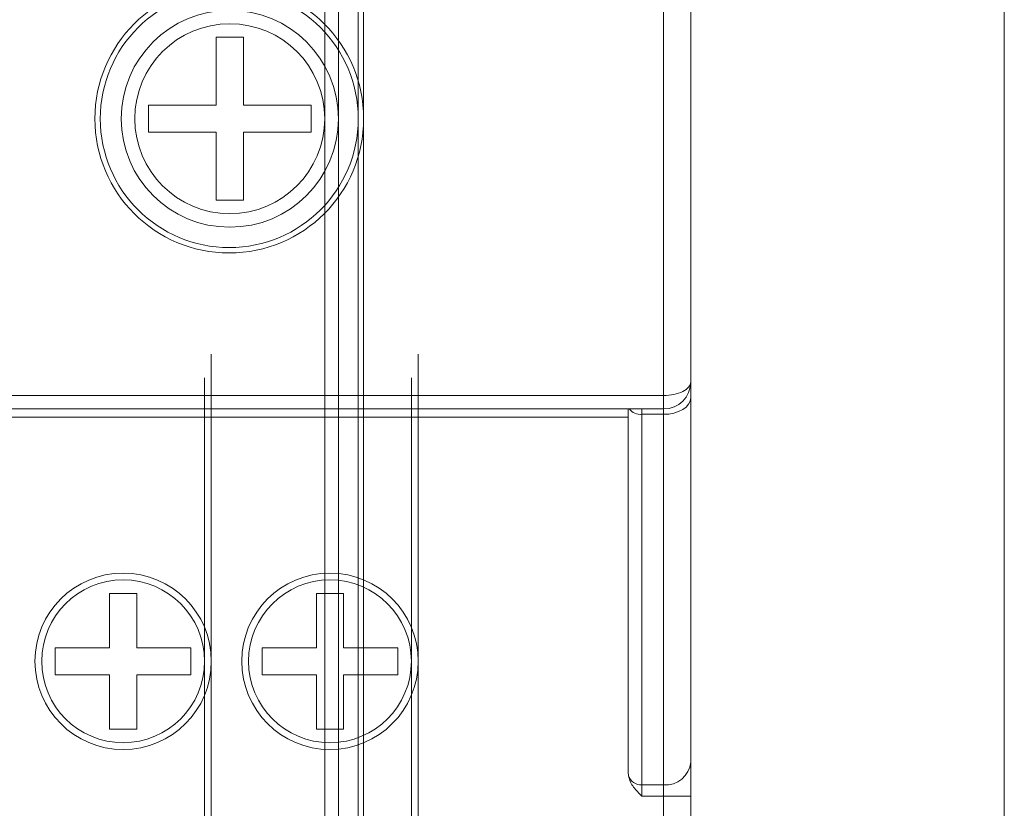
# Model space of a CAD drawing. Header units: millimetres. Extents: x -420 to 420, y -297 to 297.
# Tile 9 of 197: x -224 to -187, y -141 to -112. Entities that reach past the tile are written whole.
import ezdxf

# ---------------------------------------------------------------- set-up
doc = ezdxf.new("R2010")
doc.units = ezdxf.units.MM
doc.header["$MEASUREMENT"] = 0
doc.layers.add('layer 1', color=7, linetype='Continuous')

msp = doc.modelspace()

# ---------------------------------------------------------------- linework, layer by layer
at = {"layer": 'layer 1', "color": 7, "lineweight": 9}
for points in [[(-187.3715, 44.5795), (-187.3715, 44.5795), (-187.3715, -155.3467), (-187.3715, -155.3467)], [(-199.9846, -125.7094), (-199.9846, -125.7094), (-199.9846, 40.0585), (-199.9846, 40.0585)], [(-198.9799, 39.5563), (-198.9799, 39.5563), (-198.9799, -125.207), (-198.9799, -125.207)], [(-215.5366, -112.4479), (-215.5366, -112.4479), (-216.5413, -112.4479), (-216.5413, -112.4479)], [(-216.5413, -114.9595), (-216.5413, -114.9595), (-216.5413, -112.4479), (-216.5413, -112.4479)], [(-215.5366, -114.9595), (-215.5366, -114.9595), (-215.5366, -112.4479), (-215.5366, -112.4479)], [(-219.0529, -114.9595), (-219.0529, -114.9595), (-216.5413, -114.9595), (-216.5413, -114.9595)], [(-219.0529, -115.9643), (-219.0529, -115.9643), (-219.0529, -114.9595), (-219.0529, -114.9595)], [(-215.5366, -114.9595), (-215.5366, -114.9595), (-213.025, -114.9595), (-213.025, -114.9595)], [(-213.025, -115.9643), (-213.025, -115.9643), (-213.025, -114.9595), (-213.025, -114.9595)], [(-219.0529, -115.9643), (-219.0529, -115.9643), (-216.5413, -115.9643), (-216.5413, -115.9643)], [(-216.5413, -118.4759), (-216.5413, -118.4759), (-216.5413, -115.9643), (-216.5413, -115.9643)], [(-215.5366, -118.4759), (-215.5366, -118.4759), (-215.5366, -115.9643), (-215.5366, -115.9643)], [(-215.5366, -115.9643), (-215.5366, -115.9643), (-213.025, -115.9643), (-213.025, -115.9643)], [(-215.5366, -118.4759), (-215.5366, -118.4759), (-216.5413, -118.4759), (-216.5413, -118.4759)], [(-199.9846, -126.2116), (-199.4298, -126.2116), (-198.9799, -125.762), (-198.9799, -125.207)], [(-198.9799, -125.207), (-198.9799, -125.207), (-198.9799, -125.2072), (-198.9799, -125.2072)], [(-198.9799, -125.207), (-198.9799, -125.207), (-198.9799, -125.7996), (-198.9799, -125.7996)], [(-252.8396, -125.7094), (-252.8396, -125.7094), (-199.9846, -125.7094), (-199.9846, -125.7094)], [(-199.9846, -125.7094), (-199.9846, -125.7094), (-199.9846, -125.7096), (-199.9846, -125.7096)], [(-199.9846, -126.2116), (-199.9846, -126.2116), (-199.9846, -125.7094), (-199.9846, -125.7094)], [(-199.2742, -125.5623), (-199.2742, -125.5623), (-199.2742, -125.5625), (-199.2742, -125.5625)], [(-198.9799, -125.7996), (-198.9799, -125.7996), (-198.9799, -139.2903), (-198.9799, -139.2903)], [(-199.9846, -126.2116), (-199.9846, -126.2116), (-252.5536, -126.2116), (-252.5536, -126.2116)], [(-201.2906, -139.6756), (-201.2906, -139.6756), (-201.2906, -126.2116), (-201.2906, -126.2116)], [(-201.2584, -126.2116), (-201.1429, -126.3497), (-200.9677, -126.4233), (-200.7883, -126.4092)], [(-200.7883, -126.2116), (-200.7883, -126.2116), (-200.7883, -126.4092), (-200.7883, -126.4092)], [(-199.9846, -126.4092), (-199.9846, -126.4092), (-200.7883, -126.4092), (-200.7883, -126.4092)], [(-200.7883, -126.4092), (-200.7883, -126.4092), (-200.7883, -140.1287), (-200.7883, -140.1287)], [(-199.9846, -126.4092), (-199.9846, -126.4092), (-199.9846, -126.2116), (-199.9846, -126.2116)], [(-199.9846, -140.1287), (-199.9846, -140.1287), (-199.9846, -126.4092), (-199.9846, -126.4092)], [(-201.2906, -126.513), (-201.2906, -126.513), (-228.356, -126.513), (-228.356, -126.513)], [(-220.4895, -133.0433), (-220.4895, -133.0433), (-220.4895, -135.0527), (-220.4895, -135.0527)], [(-219.4849, -133.0433), (-219.4849, -133.0433), (-220.4895, -133.0433), (-220.4895, -133.0433)], [(-219.4849, -133.0433), (-219.4849, -133.0433), (-219.4849, -135.0527), (-219.4849, -135.0527)], [(-212.8341, -133.0433), (-212.8341, -133.0433), (-212.8341, -135.0527), (-212.8341, -135.0527)], [(-211.8294, -133.0433), (-211.8294, -133.0433), (-212.8341, -133.0433), (-212.8341, -133.0433)], [(-211.8294, -133.0433), (-211.8294, -133.0433), (-211.8294, -135.0527), (-211.8294, -135.0527)], [(-222.4989, -135.0527), (-222.4989, -135.0527), (-220.4895, -135.0527), (-220.4895, -135.0527)], [(-222.4989, -135.0527), (-222.4989, -135.0527), (-222.4989, -136.0573), (-222.4989, -136.0573)], [(-219.4849, -135.0527), (-219.4849, -135.0527), (-217.4756, -135.0527), (-217.4756, -135.0527)], [(-217.4756, -135.0527), (-217.4756, -135.0527), (-217.4756, -136.0573), (-217.4756, -136.0573)], [(-214.8434, -135.0527), (-214.8434, -135.0527), (-214.8434, -136.0573), (-214.8434, -136.0573)], [(-214.8434, -135.0527), (-214.8434, -135.0527), (-212.8341, -135.0527), (-212.8341, -135.0527)], [(-211.8294, -135.0527), (-211.8294, -135.0527), (-209.8202, -135.0527), (-209.8202, -135.0527)], [(-209.8202, -135.0527), (-209.8202, -135.0527), (-209.8202, -136.0573), (-209.8202, -136.0573)], [(-222.4989, -136.0573), (-222.4989, -136.0573), (-220.4895, -136.0573), (-220.4895, -136.0573)], [(-220.4895, -136.0573), (-220.4895, -136.0573), (-220.4895, -138.0666), (-220.4895, -138.0666)], [(-219.4849, -136.0573), (-219.4849, -136.0573), (-219.4849, -138.0666), (-219.4849, -138.0666)], [(-219.4849, -136.0573), (-219.4849, -136.0573), (-217.4756, -136.0573), (-217.4756, -136.0573)], [(-214.8434, -136.0573), (-214.8434, -136.0573), (-212.8341, -136.0573), (-212.8341, -136.0573)], [(-212.8341, -136.0573), (-212.8341, -136.0573), (-212.8341, -138.0666), (-212.8341, -138.0666)], [(-211.8294, -136.0573), (-211.8294, -136.0573), (-211.8294, -138.0666), (-211.8294, -138.0666)], [(-211.8294, -136.0573), (-211.8294, -136.0573), (-209.8202, -136.0573), (-209.8202, -136.0573)], [(-219.4849, -138.0666), (-219.4849, -138.0666), (-220.4895, -138.0666), (-220.4895, -138.0666)], [(-211.8294, -138.0666), (-211.8294, -138.0666), (-212.8341, -138.0666), (-212.8341, -138.0666)], [(-199.9846, -140.1287), (-199.477, -140.1703), (-199.0297, -139.7972), (-198.9799, -139.2903)], [(-198.9799, -139.2903), (-198.9799, -139.2903), (-198.9799, -140.5479), (-198.9799, -140.5479)], [(-201.282, -139.7872), (-201.282, -139.7872), (-201.2906, -139.6756), (-201.2906, -139.6756)], [(-201.282, -139.7872), (-201.2156, -140.0009), (-201.0119, -140.142), (-200.7883, -140.1287)], [(-200.7883, -140.1287), (-200.7883, -140.1287), (-199.9846, -140.1287), (-199.9846, -140.1287)], [(-200.7883, -140.1287), (-200.7883, -140.1287), (-200.7883, -140.5479), (-200.7883, -140.5479)], [(-199.9846, -140.5479), (-199.9846, -140.5479), (-199.9846, -140.1287), (-199.9846, -140.1287)], [(-199.9846, -140.5479), (-199.9846, -140.5479), (-200.7883, -140.5479), (-200.7883, -140.5479)], [(-199.9846, -140.5479), (-199.9846, -140.5479), (-198.9799, -140.5479), (-198.9799, -140.5479)], [(-199.9846, -143.985), (-199.9846, -143.985), (-199.9846, -140.5479), (-199.9846, -140.5479)], [(-198.9799, -140.5479), (-198.9799, -140.5479), (-198.9799, -143.6746), (-198.9799, -143.6746)]]:
    msp.add_open_spline(points, degree=3, dxfattribs=at)
for points, knots in [([(-211.086, -115.4619), (-211.086, -112.7154), (-213.3126, -110.4889), (-216.059, -110.4889), (-216.059, -110.4889), (-218.8055, -110.4889), (-221.032, -112.7154), (-221.032, -115.4619), (-221.032, -115.4619), (-221.032, -118.2084), (-218.8055, -120.4349), (-216.059, -120.4349), (-216.059, -120.4349), (-213.3126, -120.4351), (-211.086, -118.2086), (-211.086, -115.4621), (-211.086, -33.0671), (-211.086, -280.2519), (-211.086, -115.4619)], [0, 0, 0, 0, 0.2, 0.2, 0.2, 0.2, 0.4, 0.4, 0.4, 0.4, 0.6, 0.6, 0.6, 0.6, 1, 1, 1, 1.0002, 1.0002, 1.0002, 1.0002]), ([(-211.2869, -115.4619), (-211.2869, -112.8265), (-213.4234, -110.6897), (-216.059, -110.6897), (-216.059, -110.6897), (-218.6946, -110.6897), (-220.8312, -112.8265), (-220.8312, -115.4619), (-220.8312, -115.4619), (-220.8312, -118.0975), (-218.6946, -120.234), (-216.059, -120.234), (-216.059, -120.234), (-213.4234, -120.2342), (-211.2869, -118.0975), (-211.2869, -115.4621), (-211.2869, -36.4001), (-211.2869, -273.5859), (-211.2869, -115.4619)], [0, 0, 0, 0, 0.2, 0.2, 0.2, 0.2, 0.4, 0.4, 0.4, 0.4, 0.6, 0.6, 0.6, 0.6, 1, 1, 1, 1.0002, 1.0002, 1.0002, 1.0002]), ([(-212.0203, -115.4619), (-212.0203, -113.2426), (-213.8194, -111.4432), (-216.0389, -111.4432), (-216.0389, -111.4432), (-218.2584, -111.4432), (-220.0575, -113.2426), (-220.0575, -115.4619), (-220.0575, -115.4619), (-220.0575, -117.6814), (-218.2584, -119.4805), (-216.0389, -119.4805), (-216.0389, -119.4805), (-213.8197, -119.4807), (-212.0203, -117.6814), (-212.0203, -115.4621), (-212.0203, -48.8831), (-212.0203, -248.6199), (-212.0203, -115.4619)], [0, 0, 0, 0, 0.2, 0.2, 0.2, 0.2, 0.4, 0.4, 0.4, 0.4, 0.6, 0.6, 0.6, 0.6, 1, 1, 1, 1.0002, 1.0002, 1.0002, 1.0002]), ([(-212.5226, -115.4619), (-212.5226, -113.5199), (-214.097, -111.9456), (-216.0389, -111.9456), (-216.0389, -111.9456), (-217.981, -111.9456), (-219.5553, -113.5199), (-219.5553, -115.4619), (-219.5553, -115.4619), (-219.5553, -117.4039), (-217.981, -118.9781), (-216.0389, -118.9781), (-216.0389, -118.9781), (-214.097, -118.9781), (-212.5226, -117.404), (-212.5226, -115.4621), (-212.5226, -57.2051), (-212.5226, -231.9819), (-212.5226, -115.4619)], [0, 0, 0, 0, 0.2, 0.2, 0.2, 0.2, 0.4, 0.4, 0.4, 0.4, 0.6, 0.6, 0.6, 0.6, 1, 1, 1, 1.0002, 1.0002, 1.0002, 1.0002]), ([(-216.7221, -135.5549), (-216.7221, -133.7518), (-218.1839, -132.2898), (-219.9872, -132.2898), (-219.9872, -132.2898), (-221.7906, -132.2898), (-223.2524, -133.7518), (-223.2524, -135.5549), (-223.2524, -135.5549), (-223.2524, -137.3583), (-221.7906, -138.8201), (-219.9872, -138.8201), (-219.9872, -138.8201), (-218.1841, -138.8201), (-216.7221, -137.3583), (-216.7221, -135.5552), (-216.7221, -81.4622), (-216.7221, -243.7409), (-216.7221, -135.5549)], [0, 0, 0, 0, 0.2, 0.2, 0.2, 0.2, 0.4, 0.4, 0.4, 0.4, 0.6, 0.6, 0.6, 0.6, 1, 1, 1, 1.0003, 1.0003, 1.0003, 1.0003]), ([(-209.0667, -135.5549), (-209.0667, -133.7518), (-210.5284, -132.2898), (-212.3318, -132.2898), (-212.3318, -132.2898), (-214.1351, -132.2898), (-215.5969, -133.7518), (-215.5969, -135.5549), (-215.5969, -135.5549), (-215.5969, -137.3583), (-214.1351, -138.8201), (-212.3318, -138.8201), (-212.3318, -138.8201), (-210.5286, -138.8201), (-209.0667, -137.3583), (-209.0667, -135.5552), (-209.0667, -81.4622), (-209.0667, -243.7409), (-209.0667, -135.5549)], [0, 0, 0, 0, 0.2, 0.2, 0.2, 0.2, 0.4, 0.4, 0.4, 0.4, 0.6, 0.6, 0.6, 0.6, 1, 1, 1, 1.0003, 1.0003, 1.0003, 1.0003]), ([(-216.9732, -135.5549), (-216.9732, -133.8904), (-218.3227, -132.541), (-219.9872, -132.541), (-219.9872, -132.541), (-221.6518, -132.541), (-223.0011, -133.8904), (-223.0011, -135.5549), (-223.0011, -135.5549), (-223.0011, -137.2197), (-221.6518, -138.5689), (-219.9872, -138.5689), (-219.9872, -138.5689), (-218.3227, -138.5689), (-216.9732, -137.2197), (-216.9732, -135.5552), (-216.9732, -85.6202), (-216.9732, -235.4249), (-216.9732, -135.5549)], [0, 0, 0, 0, 0.2, 0.2, 0.2, 0.2, 0.4, 0.4, 0.4, 0.4, 0.6, 0.6, 0.6, 0.6, 1, 1, 1, 1.0003, 1.0003, 1.0003, 1.0003]), ([(-209.3178, -135.5549), (-209.3178, -133.8904), (-210.6673, -132.541), (-212.3318, -132.541), (-212.3318, -132.541), (-213.9963, -132.541), (-215.3457, -133.8904), (-215.3457, -135.5549), (-215.3457, -135.5549), (-215.3457, -137.2197), (-213.9963, -138.5689), (-212.3318, -138.5689), (-212.3318, -138.5689), (-210.6673, -138.5689), (-209.3178, -137.2197), (-209.3178, -135.5552), (-209.3178, -85.6202), (-209.3178, -235.4249), (-209.3178, -135.5549)], [0, 0, 0, 0, 0.2, 0.2, 0.2, 0.2, 0.4, 0.4, 0.4, 0.4, 0.6, 0.6, 0.6, 0.6, 1, 1, 1, 1.0003, 1.0003, 1.0003, 1.0003]), ([(-199.9846, -125.7094), (-199.7181, -125.7094), (-199.4626, -125.6565), (-199.2742, -125.5623), (-199.2742, -125.5623), (-199.0858, -125.468), (-198.9799, -125.3404), (-198.9799, -125.207)], [0, 0, 0, 0, 0.3333333, 0.3333333, 0.3333333, 0.3333333, 1, 1, 1, 1]), ([(-199.9846, -125.7094), (-199.7181, -125.7094), (-199.4626, -125.6565), (-199.2742, -125.5623), (-199.2742, -125.5623), (-199.0858, -125.468), (-198.9799, -125.3404), (-198.9799, -125.207)], [0, 0, 0, 0, 0.3333333, 0.3333333, 0.3333333, 0.3333333, 1, 1, 1, 1]), ([(-199.9846, -125.7094), (-199.7181, -125.7094), (-199.4626, -125.6565), (-199.2742, -125.5623), (-199.2742, -125.5623), (-199.0858, -125.468), (-198.9799, -125.3404), (-198.9799, -125.207)], [0, 0, 0, 0, 0.3333333, 0.3333333, 0.3333333, 0.3333333, 1, 1, 1, 1]), ([(-199.9846, -125.7096), (-199.7181, -125.7096), (-199.4626, -125.6565), (-199.2742, -125.5623), (-199.2742, -125.5623), (-199.0858, -125.468), (-198.9799, -125.3404), (-198.9799, -125.2072)], [0, 0, 0, 0, 0.3333333, 0.3333333, 0.3333333, 0.3333333, 1, 1, 1, 1]), ([(-199.9846, -125.7096), (-199.7181, -125.7096), (-199.4626, -125.6565), (-199.2742, -125.5623), (-199.2742, -125.5623), (-199.0858, -125.468), (-198.9799, -125.3404), (-198.9799, -125.2072)], [0, 0, 0, 0, 0.3333333, 0.3333333, 0.3333333, 0.3333333, 1, 1, 1, 1]), ([(-199.9846, -125.7096), (-199.7181, -125.7096), (-199.4626, -125.6565), (-199.2742, -125.5623), (-199.2742, -125.5623), (-199.0858, -125.468), (-198.9799, -125.3404), (-198.9799, -125.2072)], [0, 0, 0, 0, 0.3333333, 0.3333333, 0.3333333, 0.3333333, 1, 1, 1, 1]), ([(-199.9846, -125.7096), (-199.7181, -125.7096), (-199.4626, -125.6565), (-199.2742, -125.5623), (-199.2742, -125.5623), (-199.0858, -125.468), (-198.9799, -125.3404), (-198.9799, -125.2072)], [0, 0, 0, 0, 0.3333333, 0.3333333, 0.3333333, 0.3333333, 1, 1, 1, 1]), ([(-199.9846, -125.7096), (-199.7181, -125.7096), (-199.4626, -125.6565), (-199.2742, -125.5623), (-199.2742, -125.5623), (-199.0858, -125.4683), (-198.9799, -125.3404), (-198.9799, -125.2072)], [0, 0, 0, 0, 0.3333333, 0.3333333, 0.3333333, 0.3333333, 1, 1, 1, 1]), ([(-199.9846, -125.7096), (-199.7181, -125.7096), (-199.4626, -125.6565), (-199.2742, -125.5623), (-199.2742, -125.5623), (-199.0858, -125.4683), (-198.9799, -125.3404), (-198.9799, -125.2072)], [0, 0, 0, 0, 0.3333333, 0.3333333, 0.3333333, 0.3333333, 1, 1, 1, 1]), ([(-199.9846, -125.7096), (-199.7181, -125.7096), (-199.4626, -125.6565), (-199.2742, -125.5623), (-199.2742, -125.5623), (-199.0858, -125.4683), (-198.9799, -125.3404), (-198.9799, -125.2072)], [0, 0, 0, 0, 0.3333333, 0.3333333, 0.3333333, 0.3333333, 1, 1, 1, 1]), ([(-199.9846, -125.7096), (-199.7181, -125.7096), (-199.4626, -125.6565), (-199.2742, -125.5623), (-199.2742, -125.5623), (-199.0858, -125.4683), (-198.9799, -125.3404), (-198.9799, -125.2072)], [0, 0, 0, 0, 0.3333333, 0.3333333, 0.3333333, 0.3333333, 1, 1, 1, 1]), ([(-199.9846, -125.7096), (-199.7181, -125.7096), (-199.4626, -125.6565), (-199.2742, -125.5623), (-199.2742, -125.5623), (-199.0858, -125.4683), (-198.9799, -125.3404), (-198.9799, -125.2072)], [0, 0, 0, 0, 0.3333333, 0.3333333, 0.3333333, 0.3333333, 1, 1, 1, 1]), ([(-199.9846, -125.7096), (-199.7181, -125.7096), (-199.4626, -125.6565), (-199.2742, -125.5623), (-199.2742, -125.5623), (-199.0858, -125.4683), (-198.9799, -125.3404), (-198.9799, -125.2072)], [0, 0, 0, 0, 0.3333333, 0.3333333, 0.3333333, 0.3333333, 1, 1, 1, 1]), ([(-199.9846, -125.7096), (-199.7181, -125.7096), (-199.4626, -125.6565), (-199.2742, -125.5623), (-199.2742, -125.5623), (-199.0858, -125.4683), (-198.9799, -125.3404), (-198.9799, -125.2072)], [0, 0, 0, 0, 0.3333333, 0.3333333, 0.3333333, 0.3333333, 1, 1, 1, 1]), ([(-199.9846, -125.7096), (-199.7181, -125.7096), (-199.4626, -125.6565), (-199.2742, -125.5623), (-199.2742, -125.5623), (-199.0858, -125.4683), (-198.9799, -125.3404), (-198.9799, -125.2072)], [0, 0, 0, 0, 0.3333333, 0.3333333, 0.3333333, 0.3333333, 1, 1, 1, 1]), ([(-199.9846, -125.7096), (-199.7181, -125.7096), (-199.4626, -125.6565), (-199.2742, -125.5623), (-199.2742, -125.5623), (-199.0858, -125.4683), (-198.9799, -125.3404), (-198.9799, -125.2072)], [0, 0, 0, 0, 0.3333333, 0.3333333, 0.3333333, 0.3333333, 1, 1, 1, 1]), ([(-199.9846, -125.7096), (-199.7181, -125.7096), (-199.4626, -125.6565), (-199.2742, -125.5623), (-199.2742, -125.5623), (-199.0858, -125.4683), (-198.9799, -125.3404), (-198.9799, -125.2072)], [0, 0, 0, 0, 0.3333333, 0.3333333, 0.3333333, 0.3333333, 1, 1, 1, 1]), ([(-199.9846, -125.7096), (-199.7181, -125.7096), (-199.4626, -125.6565), (-199.2742, -125.5625), (-199.2742, -125.5625), (-199.0858, -125.4683), (-198.9799, -125.3404), (-198.9799, -125.2072)], [0, 0, 0, 0, 0.3333333, 0.3333333, 0.3333333, 0.3333333, 1, 1, 1, 1]), ([(-199.9846, -125.7096), (-199.7181, -125.7096), (-199.4626, -125.6565), (-199.2742, -125.5625), (-199.2742, -125.5625), (-199.0858, -125.4683), (-198.9799, -125.3404), (-198.9799, -125.2072)], [0, 0, 0, 0, 0.3333333, 0.3333333, 0.3333333, 0.3333333, 1, 1, 1, 1]), ([(-199.9846, -125.7096), (-199.7181, -125.7096), (-199.4626, -125.6565), (-199.2742, -125.5625), (-199.2742, -125.5625), (-199.0858, -125.4683), (-198.9799, -125.3404), (-198.9799, -125.2072)], [0, 0, 0, 0, 0.3333333, 0.3333333, 0.3333333, 0.3333333, 1, 1, 1, 1]), ([(-199.9846, -125.7096), (-199.7181, -125.7096), (-199.4626, -125.6565), (-199.2742, -125.5625), (-199.2742, -125.5625), (-199.0858, -125.4683), (-198.9799, -125.3404), (-198.9799, -125.2072)], [0, 0, 0, 0, 0.3333333, 0.3333333, 0.3333333, 0.3333333, 1, 1, 1, 1]), ([(-199.9846, -126.4092), (-199.9846, -126.4092), (-199.7887, -126.3975), (-199.7887, -126.3975), (-199.7887, -126.3975), (-199.7887, -126.3975), (-199.6002, -126.3628), (-199.6002, -126.3628), (-199.6002, -126.3628), (-199.6002, -126.3628), (-199.4264, -126.3066), (-199.4264, -126.3066), (-199.4264, -126.3066), (-199.4264, -126.3066), (-199.2742, -126.2306), (-199.2742, -126.2306), (-199.2742, -126.2306), (-199.2742, -126.2306), (-199.1493, -126.1384), (-199.1493, -126.1384), (-199.1493, -126.1384), (-199.1493, -126.1384), (-199.0564, -126.0329), (-199.0564, -126.0329), (-199.0564, -126.0329), (-199.0564, -126.0329), (-198.9992, -125.9185), (-198.9992, -125.9185), (-198.9992, -125.9185), (-198.9992, -125.9185), (-198.9799, -125.7996), (-198.9799, -125.7996)], [0, 0, 0, 0, 0.1111111, 0.1111111, 0.1111111, 0.1111111, 0.2222222, 0.2222222, 0.2222222, 0.2222222, 0.3333333, 0.3333333, 0.3333333, 0.3333333, 0.4444444, 0.4444444, 0.4444444, 0.4444444, 0.5555556, 0.5555556, 0.5555556, 0.5555556, 0.6666667, 0.6666667, 0.6666667, 0.6666667, 0.7777778, 0.7777778, 0.7777778, 0.7777778, 1, 1, 1, 1]), ([(-200.7883, -140.5479), (-200.7893, -140.5468), (-200.7905, -140.5459), (-200.7915, -140.5446), (-200.7915, -140.5446), (-200.8459, -140.4902), (-200.8998, -140.4357), (-200.9526, -140.3789), (-200.9526, -140.3789), (-201.051, -140.2733), (-201.1453, -140.1593), (-201.2036, -140.0291), (-201.2036, -140.0291), (-201.2382, -139.9522), (-201.2601, -139.8698), (-201.282, -139.7872)], [0, 0, 0, 0, 0.2, 0.2, 0.2, 0.2, 0.4, 0.4, 0.4, 0.4, 0.6, 0.6, 0.6, 0.6, 1, 1, 1, 1])]:
    msp.add_open_spline(points, degree=3, knots=knots, dxfattribs=at)

doc.saveas('drawing.dxf')
